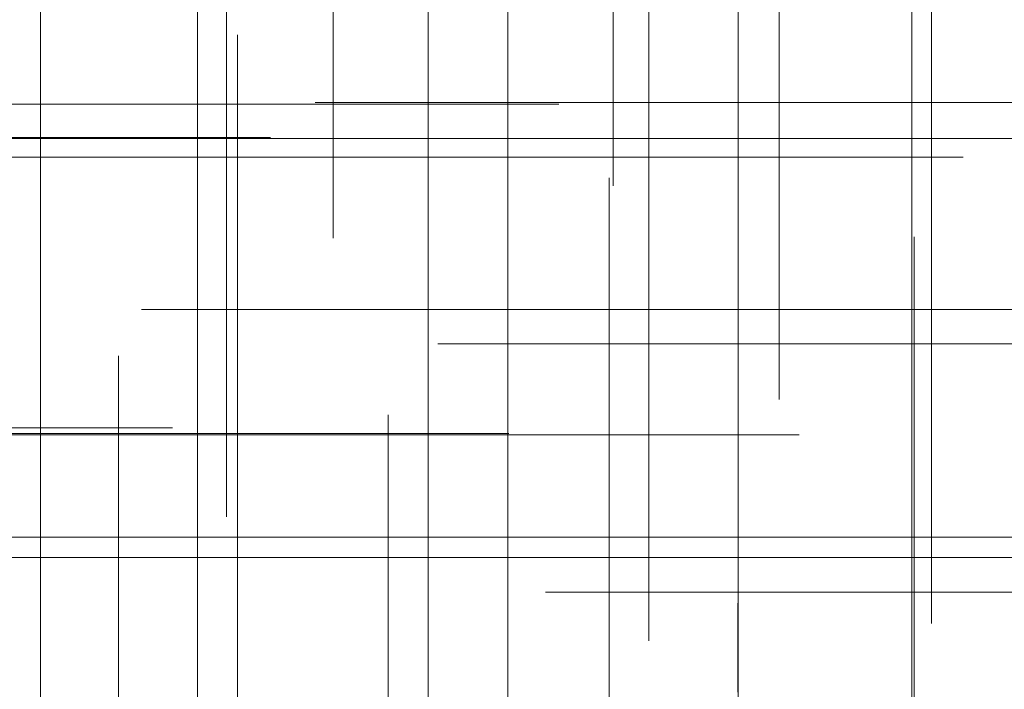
# Model space of a CAD drawing. Header units: millimetres. Extents: x -50 to 901, y -50 to 714.
# Tile 127 of 186: x 20.17 to 27.44, y 11.01 to 15.97. Entities that reach past the tile are written whole.
import ezdxf

# ---------------------------------------------------------------- set-up
doc = ezdxf.new("R2010")
doc.units = ezdxf.units.MM

# ---------------------------------------------------------------- blocks, each defined once
blk = doc.blocks.new('SW_CENTERMARKSYMBOL_388')
at = {"color": 0, "linetype": 'Continuous', "lineweight": 18}
for p, q in [((0, 0), (0, -5)), ((0, -5), (0, -5.5747))]:
    blk.add_line(p, q, dxfattribs=at)
blk = doc.blocks.new('SW_CENTERMARKSYMBOL_389')
at = {"color": 0, "linetype": 'Continuous', "lineweight": 18}
for p, q in [((0, 0), (0, -5)), ((0, -5), (0, -5.5747))]:
    blk.add_line(p, q, dxfattribs=at)
blk = doc.blocks.new('SW_CENTERMARKSYMBOL_390')
at = {"color": 0, "linetype": 'Continuous', "lineweight": 18}
for p, q in [((0, 0), (0, -5)), ((0, -5), (0, -5.5747))]:
    blk.add_line(p, q, dxfattribs=at)
blk = doc.blocks.new('SW_CENTERMARKSYMBOL_391')
at = {"color": 0, "linetype": 'Continuous', "lineweight": 18}
for p, q in [((-5, 0), (-5.5747, 0)), ((0, 0), (-5, 0))]:
    blk.add_line(p, q, dxfattribs=at)
blk = doc.blocks.new('SW_CENTERMARKSYMBOL_392')
at = {"color": 0, "linetype": 'Continuous', "lineweight": 18}
for p, q in [((-5, 0), (-5.5747, 0)), ((0, 0), (-5, 0))]:
    blk.add_line(p, q, dxfattribs=at)
blk = doc.blocks.new('SW_CENTERMARKSYMBOL_393')
at = {"color": 0, "linetype": 'Continuous', "lineweight": 18}
for p, q in [((-5, 0), (-5.5747, 0)), ((0, 0), (-5, 0))]:
    blk.add_line(p, q, dxfattribs=at)
blk = doc.blocks.new('SW_CENTERMARKSYMBOL_426')
at = {"color": 0, "linetype": 'Continuous', "lineweight": 18}
for p, q in [((0, 5), (0, 5.6063)), ((0, 0), (0, 5))]:
    blk.add_line(p, q, dxfattribs=at)
blk = doc.blocks.new('SW_CENTERMARKSYMBOL_427')
at = {"color": 0, "linetype": 'Continuous', "lineweight": 18}
for q in [(0, 5), (-5, 0), (0, -5), (5, 0)]:
    blk.add_line((0, 0), q, dxfattribs=at)
blk = doc.blocks.new('SW_CENTERMARKSYMBOL_428')
at = {"color": 0, "linetype": 'Continuous', "lineweight": 18}
for p, q in [((0, 0), (0, 5)), ((-5, 0), (-5.6585, 0)), ((0, 0), (-5, 0)), ((0, 0), (0, -5)), ((0, 0), (5, 0))]:
    blk.add_line(p, q, dxfattribs=at)
blk = doc.blocks.new('SW_CENTERMARKSYMBOL_429')
at = {"color": 0, "linetype": 'Continuous', "lineweight": 18}
for p, q in [((0, 5), (0, 5.5209)), ((0, 0), (0, 5))]:
    blk.add_line(p, q, dxfattribs=at)
blk = doc.blocks.new('SW_CENTERMARKSYMBOL_432')
at = {"color": 0, "linetype": 'Continuous', "lineweight": 18}
for p, q in [((0, 0), (0, 5)), ((-5, 0), (-5.6932, 0)), ((0, 0), (-5, 0)), ((0, 0), (0, -5)), ((0, 0), (5, 0))]:
    blk.add_line(p, q, dxfattribs=at)
blk = doc.blocks.new('SW_CENTERMARKSYMBOL_434')
at = {"color": 0, "linetype": 'Continuous', "lineweight": 18}
for p, q in [((0, 0), (5, 0)), ((5, 0), (5.5209, 0))]:
    blk.add_line(p, q, dxfattribs=at)
blk = doc.blocks.new('SW_CENTERMARKSYMBOL_435')
at = {"color": 0, "linetype": 'Continuous', "lineweight": 18}
for p, q in [((0, 0), (0, 5)), ((0, 0), (-5, 0)), ((0, 0), (0, -5)), ((0, 0), (5, 0)), ((5, 0), (5.6063, 0))]:
    blk.add_line(p, q, dxfattribs=at)
blk = doc.blocks.new('SW_CENTERMARKSYMBOL_436')
at = {"color": 0, "linetype": 'Continuous', "lineweight": 18}
for p, q in [((0, 0), (0, 5)), ((0, 0), (-5, 0)), ((0, 0), (0, -5)), ((0, 0), (5, 0)), ((5, 0), (5.6585, 0))]:
    blk.add_line(p, q, dxfattribs=at)
blk = doc.blocks.new('SW_CENTERMARKSYMBOL_437')
at = {"color": 0, "linetype": 'Continuous', "lineweight": 18}
for q in [(0, 5), (-5, 0), (0, -5), (5, 0)]:
    blk.add_line((0, 0), q, dxfattribs=at)
blk = doc.blocks.new('SW_CENTERMARKSYMBOL_438')
at = {"color": 0, "linetype": 'Continuous', "lineweight": 18}
for p, q in [((0, 0), (0, -5)), ((0, -5), (0, -5.6932))]:
    blk.add_line(p, q, dxfattribs=at)
blk = doc.blocks.new('SW_CENTERMARKSYMBOL_444')
at = {"color": 0, "linetype": 'Continuous', "lineweight": 18}
blk.add_line((0, 5), (0, 5.6585), dxfattribs=at)
blk = doc.blocks.new('SW_CENTERMARKSYMBOL_454')
at = {"color": 0, "linetype": 'Continuous', "lineweight": 18}
for p, q in [((0, 5), (0, 5.6585)), ((0, 0), (0, 5))]:
    blk.add_line(p, q, dxfattribs=at)
blk = doc.blocks.new('SW_CENTERMARKSYMBOL_455')
at = {"color": 0, "linetype": 'Continuous', "lineweight": 18}
for p, q in [((0, 5), (0, 5.6585)), ((0, 0), (0, 5))]:
    blk.add_line(p, q, dxfattribs=at)
blk = doc.blocks.new('SW_CENTERMARKSYMBOL_456')
at = {"color": 0, "linetype": 'Continuous', "lineweight": 18}
for p, q in [((0, 5), (0, 5.6063)), ((0, 0), (0, 5))]:
    blk.add_line(p, q, dxfattribs=at)
blk = doc.blocks.new('SW_CENTERMARKSYMBOL_474')
at = {"color": 0, "linetype": 'Continuous', "lineweight": 18}
for p, q in [((0, 0), (5, 0)), ((5, 0), (5.6463, 0))]:
    blk.add_line(p, q, dxfattribs=at)
blk = doc.blocks.new('SW_CENTERMARKSYMBOL_475')
at = {"color": 0, "linetype": 'Continuous', "lineweight": 18}
for p, q in [((0, 0), (5, 0)), ((5, 0), (5.5209, 0))]:
    blk.add_line(p, q, dxfattribs=at)
blk = doc.blocks.new('SW_CENTERMARKSYMBOL_476')
at = {"color": 0, "linetype": 'Continuous', "lineweight": 18}
for p, q in [((0, 0), (5, 0)), ((5, 0), (5.6063, 0))]:
    blk.add_line(p, q, dxfattribs=at)
blk = doc.blocks.new('SW_CENTERMARKSYMBOL_478')
at = {"color": 0, "linetype": 'Continuous', "lineweight": 18}
for p, q in [((0, 0), (0, -5)), ((0, -5), (0, -5.6932))]:
    blk.add_line(p, q, dxfattribs=at)
blk = doc.blocks.new('SW_CENTERMARKSYMBOL_479')
at = {"color": 0, "linetype": 'Continuous', "lineweight": 18}
for p, q in [((0, 0), (0, -5)), ((0, -5), (0, -5.6585))]:
    blk.add_line(p, q, dxfattribs=at)
blk = doc.blocks.new('SW_CENTERMARKSYMBOL_951')
at = {"color": 0, "linetype": 'Continuous', "lineweight": 18}
for p, q in [((0, 0), (0, -5)), ((0, -5), (0, -5.5747))]:
    blk.add_line(p, q, dxfattribs=at)
blk = doc.blocks.new('SW_CENTERMARKSYMBOL_952')
at = {"color": 0, "linetype": 'Continuous', "lineweight": 18}
for p, q in [((0, 0), (0, -5)), ((0, -5), (0, -5.5747))]:
    blk.add_line(p, q, dxfattribs=at)
blk = doc.blocks.new('SW_CENTERMARKSYMBOL_953')
at = {"color": 0, "linetype": 'Continuous', "lineweight": 18}
for p, q in [((0, 0), (0, -5)), ((0, -5), (0, -5.5747))]:
    blk.add_line(p, q, dxfattribs=at)
blk = doc.blocks.new('SW_CENTERMARKSYMBOL_954')
at = {"color": 0, "linetype": 'Continuous', "lineweight": 18}
for p, q in [((-5, 0), (-5.5747, 0)), ((0, 0), (-5, 0))]:
    blk.add_line(p, q, dxfattribs=at)
blk = doc.blocks.new('SW_CENTERMARKSYMBOL_955')
at = {"color": 0, "linetype": 'Continuous', "lineweight": 18}
for p, q in [((-5, 0), (-5.5747, 0)), ((0, 0), (-5, 0))]:
    blk.add_line(p, q, dxfattribs=at)
blk = doc.blocks.new('SW_CENTERMARKSYMBOL_956')
at = {"color": 0, "linetype": 'Continuous', "lineweight": 18}
for p, q in [((-5, 0), (-5.5747, 0)), ((0, 0), (-5, 0))]:
    blk.add_line(p, q, dxfattribs=at)
blk = doc.blocks.new('SW_CENTERMARKSYMBOL_989')
at = {"color": 0, "linetype": 'Continuous', "lineweight": 18}
for p, q in [((0, 5), (0, 5.6063)), ((0, 0), (0, 5))]:
    blk.add_line(p, q, dxfattribs=at)
blk = doc.blocks.new('SW_CENTERMARKSYMBOL_990')
at = {"color": 0, "linetype": 'Continuous', "lineweight": 18}
for q in [(0, 5), (-5, 0), (0, -5), (5, 0)]:
    blk.add_line((0, 0), q, dxfattribs=at)
blk = doc.blocks.new('SW_CENTERMARKSYMBOL_991')
at = {"color": 0, "linetype": 'Continuous', "lineweight": 18}
for p, q in [((0, 0), (0, 5)), ((-5, 0), (-5.6585, 0)), ((0, 0), (-5, 0)), ((0, 0), (0, -5)), ((0, 0), (5, 0))]:
    blk.add_line(p, q, dxfattribs=at)
blk = doc.blocks.new('SW_CENTERMARKSYMBOL_992')
at = {"color": 0, "linetype": 'Continuous', "lineweight": 18}
for p, q in [((0, 5), (0, 5.5209)), ((0, 0), (0, 5))]:
    blk.add_line(p, q, dxfattribs=at)
blk = doc.blocks.new('SW_CENTERMARKSYMBOL_995')
at = {"color": 0, "linetype": 'Continuous', "lineweight": 18}
for p, q in [((0, 0), (0, 5)), ((-5, 0), (-5.6932, 0)), ((0, 0), (-5, 0)), ((0, 0), (0, -5)), ((0, 0), (5, 0))]:
    blk.add_line(p, q, dxfattribs=at)
blk = doc.blocks.new('SW_CENTERMARKSYMBOL_997')
at = {"color": 0, "linetype": 'Continuous', "lineweight": 18}
for p, q in [((0, 0), (5, 0)), ((5, 0), (5.5209, 0))]:
    blk.add_line(p, q, dxfattribs=at)
blk = doc.blocks.new('SW_CENTERMARKSYMBOL_998')
at = {"color": 0, "linetype": 'Continuous', "lineweight": 18}
for p, q in [((0, 0), (0, 5)), ((0, 0), (-5, 0)), ((0, 0), (0, -5)), ((0, 0), (5, 0)), ((5, 0), (5.6063, 0))]:
    blk.add_line(p, q, dxfattribs=at)
blk = doc.blocks.new('SW_CENTERMARKSYMBOL_999')
at = {"color": 0, "linetype": 'Continuous', "lineweight": 18}
for p, q in [((0, 0), (0, 5)), ((0, 0), (-5, 0)), ((0, 0), (0, -5)), ((0, 0), (5, 0)), ((5, 0), (5.6585, 0))]:
    blk.add_line(p, q, dxfattribs=at)
blk = doc.blocks.new('SW_CENTERMARKSYMBOL_1000')
at = {"color": 0, "linetype": 'Continuous', "lineweight": 18}
for q in [(0, 5), (-5, 0), (0, -5), (5, 0)]:
    blk.add_line((0, 0), q, dxfattribs=at)
blk = doc.blocks.new('SW_CENTERMARKSYMBOL_1001')
at = {"color": 0, "linetype": 'Continuous', "lineweight": 18}
for p, q in [((0, 0), (0, -5)), ((0, -5), (0, -5.6932))]:
    blk.add_line(p, q, dxfattribs=at)
blk = doc.blocks.new('SW_CENTERMARKSYMBOL_1007')
at = {"color": 0, "linetype": 'Continuous', "lineweight": 18}
blk.add_line((0, 5), (0, 5.6585), dxfattribs=at)
blk = doc.blocks.new('SW_CENTERMARKSYMBOL_1017')
at = {"color": 0, "linetype": 'Continuous', "lineweight": 18}
for p, q in [((0, 5), (0, 5.6585)), ((0, 0), (0, 5))]:
    blk.add_line(p, q, dxfattribs=at)
blk = doc.blocks.new('SW_CENTERMARKSYMBOL_1018')
at = {"color": 0, "linetype": 'Continuous', "lineweight": 18}
for p, q in [((0, 5), (0, 5.6585)), ((0, 0), (0, 5))]:
    blk.add_line(p, q, dxfattribs=at)
blk = doc.blocks.new('SW_CENTERMARKSYMBOL_1019')
at = {"color": 0, "linetype": 'Continuous', "lineweight": 18}
for p, q in [((0, 5), (0, 5.6063)), ((0, 0), (0, 5))]:
    blk.add_line(p, q, dxfattribs=at)
blk = doc.blocks.new('SW_CENTERMARKSYMBOL_1037')
at = {"color": 0, "linetype": 'Continuous', "lineweight": 18}
for p, q in [((0, 0), (5, 0)), ((5, 0), (5.6463, 0))]:
    blk.add_line(p, q, dxfattribs=at)
blk = doc.blocks.new('SW_CENTERMARKSYMBOL_1038')
at = {"color": 0, "linetype": 'Continuous', "lineweight": 18}
for p, q in [((0, 0), (5, 0)), ((5, 0), (5.5209, 0))]:
    blk.add_line(p, q, dxfattribs=at)
blk = doc.blocks.new('SW_CENTERMARKSYMBOL_1039')
at = {"color": 0, "linetype": 'Continuous', "lineweight": 18}
for p, q in [((0, 0), (5, 0)), ((5, 0), (5.6063, 0))]:
    blk.add_line(p, q, dxfattribs=at)
blk = doc.blocks.new('SW_CENTERMARKSYMBOL_1041')
at = {"color": 0, "linetype": 'Continuous', "lineweight": 18}
for p, q in [((0, 0), (0, -5)), ((0, -5), (0, -5.6932))]:
    blk.add_line(p, q, dxfattribs=at)
blk = doc.blocks.new('SW_CENTERMARKSYMBOL_1042')
at = {"color": 0, "linetype": 'Continuous', "lineweight": 18}
for p, q in [((0, 0), (0, -5)), ((0, -5), (0, -5.6585))]:
    blk.add_line(p, q, dxfattribs=at)
blk = doc.blocks.new('SW_CENTERMARKSYMBOL_1514')
at = {"color": 0, "linetype": 'Continuous', "lineweight": 18}
for p, q in [((0, 0), (0, -5)), ((0, -5), (0, -5.5747))]:
    blk.add_line(p, q, dxfattribs=at)
blk = doc.blocks.new('SW_CENTERMARKSYMBOL_1515')
at = {"color": 0, "linetype": 'Continuous', "lineweight": 18}
for p, q in [((0, 0), (0, -5)), ((0, -5), (0, -5.5747))]:
    blk.add_line(p, q, dxfattribs=at)
blk = doc.blocks.new('SW_CENTERMARKSYMBOL_1516')
at = {"color": 0, "linetype": 'Continuous', "lineweight": 18}
for p, q in [((0, 0), (0, -5)), ((0, -5), (0, -5.5747))]:
    blk.add_line(p, q, dxfattribs=at)
blk = doc.blocks.new('SW_CENTERMARKSYMBOL_1517')
at = {"color": 0, "linetype": 'Continuous', "lineweight": 18}
for p, q in [((-5, 0), (-5.5747, 0)), ((0, 0), (-5, 0))]:
    blk.add_line(p, q, dxfattribs=at)
blk = doc.blocks.new('SW_CENTERMARKSYMBOL_1518')
at = {"color": 0, "linetype": 'Continuous', "lineweight": 18}
for p, q in [((-5, 0), (-5.5747, 0)), ((0, 0), (-5, 0))]:
    blk.add_line(p, q, dxfattribs=at)
blk = doc.blocks.new('SW_CENTERMARKSYMBOL_1519')
at = {"color": 0, "linetype": 'Continuous', "lineweight": 18}
for p, q in [((-5, 0), (-5.5747, 0)), ((0, 0), (-5, 0))]:
    blk.add_line(p, q, dxfattribs=at)
blk = doc.blocks.new('SW_CENTERMARKSYMBOL_1552')
at = {"color": 0, "linetype": 'Continuous', "lineweight": 18}
for p, q in [((0, 5), (0, 5.6063)), ((0, 0), (0, 5))]:
    blk.add_line(p, q, dxfattribs=at)
blk = doc.blocks.new('SW_CENTERMARKSYMBOL_1553')
at = {"color": 0, "linetype": 'Continuous', "lineweight": 18}
for q in [(0, 5), (-5, 0), (0, -5), (5, 0)]:
    blk.add_line((0, 0), q, dxfattribs=at)
blk = doc.blocks.new('SW_CENTERMARKSYMBOL_1554')
at = {"color": 0, "linetype": 'Continuous', "lineweight": 18}
for p, q in [((0, 0), (0, 5)), ((-5, 0), (-5.6585, 0)), ((0, 0), (-5, 0)), ((0, 0), (0, -5)), ((0, 0), (5, 0))]:
    blk.add_line(p, q, dxfattribs=at)
blk = doc.blocks.new('SW_CENTERMARKSYMBOL_1555')
at = {"color": 0, "linetype": 'Continuous', "lineweight": 18}
for p, q in [((0, 5), (0, 5.5209)), ((0, 0), (0, 5))]:
    blk.add_line(p, q, dxfattribs=at)
blk = doc.blocks.new('SW_CENTERMARKSYMBOL_1558')
at = {"color": 0, "linetype": 'Continuous', "lineweight": 18}
for p, q in [((0, 0), (0, 5)), ((-5, 0), (-5.6932, 0)), ((0, 0), (-5, 0)), ((0, 0), (0, -5)), ((0, 0), (5, 0))]:
    blk.add_line(p, q, dxfattribs=at)
blk = doc.blocks.new('SW_CENTERMARKSYMBOL_1560')
at = {"color": 0, "linetype": 'Continuous', "lineweight": 18}
for p, q in [((0, 0), (5, 0)), ((5, 0), (5.5209, 0))]:
    blk.add_line(p, q, dxfattribs=at)
blk = doc.blocks.new('SW_CENTERMARKSYMBOL_1561')
at = {"color": 0, "linetype": 'Continuous', "lineweight": 18}
for p, q in [((0, 0), (0, 5)), ((0, 0), (-5, 0)), ((0, 0), (0, -5)), ((0, 0), (5, 0)), ((5, 0), (5.6063, 0))]:
    blk.add_line(p, q, dxfattribs=at)
blk = doc.blocks.new('SW_CENTERMARKSYMBOL_1562')
at = {"color": 0, "linetype": 'Continuous', "lineweight": 18}
for p, q in [((0, 0), (0, 5)), ((0, 0), (-5, 0)), ((0, 0), (0, -5)), ((0, 0), (5, 0)), ((5, 0), (5.6585, 0))]:
    blk.add_line(p, q, dxfattribs=at)
blk = doc.blocks.new('SW_CENTERMARKSYMBOL_1563')
at = {"color": 0, "linetype": 'Continuous', "lineweight": 18}
for q in [(0, 5), (-5, 0), (0, -5), (5, 0)]:
    blk.add_line((0, 0), q, dxfattribs=at)
blk = doc.blocks.new('SW_CENTERMARKSYMBOL_1564')
at = {"color": 0, "linetype": 'Continuous', "lineweight": 18}
for p, q in [((0, 0), (0, -5)), ((0, -5), (0, -5.6932))]:
    blk.add_line(p, q, dxfattribs=at)
blk = doc.blocks.new('SW_CENTERMARKSYMBOL_1570')
at = {"color": 0, "linetype": 'Continuous', "lineweight": 18}
blk.add_line((0, 5), (0, 5.6585), dxfattribs=at)
blk = doc.blocks.new('SW_CENTERMARKSYMBOL_1580')
at = {"color": 0, "linetype": 'Continuous', "lineweight": 18}
for p, q in [((0, 5), (0, 5.6585)), ((0, 0), (0, 5))]:
    blk.add_line(p, q, dxfattribs=at)
blk = doc.blocks.new('SW_CENTERMARKSYMBOL_1581')
at = {"color": 0, "linetype": 'Continuous', "lineweight": 18}
for p, q in [((0, 5), (0, 5.6585)), ((0, 0), (0, 5))]:
    blk.add_line(p, q, dxfattribs=at)
blk = doc.blocks.new('SW_CENTERMARKSYMBOL_1582')
at = {"color": 0, "linetype": 'Continuous', "lineweight": 18}
for p, q in [((0, 5), (0, 5.6063)), ((0, 0), (0, 5))]:
    blk.add_line(p, q, dxfattribs=at)
blk = doc.blocks.new('SW_CENTERMARKSYMBOL_1600')
at = {"color": 0, "linetype": 'Continuous', "lineweight": 18}
for p, q in [((0, 0), (5, 0)), ((5, 0), (5.6463, 0))]:
    blk.add_line(p, q, dxfattribs=at)
blk = doc.blocks.new('SW_CENTERMARKSYMBOL_1601')
at = {"color": 0, "linetype": 'Continuous', "lineweight": 18}
for p, q in [((0, 0), (5, 0)), ((5, 0), (5.5209, 0))]:
    blk.add_line(p, q, dxfattribs=at)
blk = doc.blocks.new('SW_CENTERMARKSYMBOL_1602')
at = {"color": 0, "linetype": 'Continuous', "lineweight": 18}
for p, q in [((0, 0), (5, 0)), ((5, 0), (5.6063, 0))]:
    blk.add_line(p, q, dxfattribs=at)
blk = doc.blocks.new('SW_CENTERMARKSYMBOL_1604')
at = {"color": 0, "linetype": 'Continuous', "lineweight": 18}
for p, q in [((0, 0), (0, -5)), ((0, -5), (0, -5.6932))]:
    blk.add_line(p, q, dxfattribs=at)
blk = doc.blocks.new('SW_CENTERMARKSYMBOL_1605')
at = {"color": 0, "linetype": 'Continuous', "lineweight": 18}
for p, q in [((0, 0), (0, -5)), ((0, -5), (0, -5.6585))]:
    blk.add_line(p, q, dxfattribs=at)
blk = doc.blocks.new('SW_CENTERMARKSYMBOL_2077')
at = {"color": 0, "linetype": 'Continuous', "lineweight": 18}
for p, q in [((0, 0), (0, -5)), ((0, -5), (0, -5.5747))]:
    blk.add_line(p, q, dxfattribs=at)
blk = doc.blocks.new('SW_CENTERMARKSYMBOL_2078')
at = {"color": 0, "linetype": 'Continuous', "lineweight": 18}
for p, q in [((0, 0), (0, -5)), ((0, -5), (0, -5.5747))]:
    blk.add_line(p, q, dxfattribs=at)
blk = doc.blocks.new('SW_CENTERMARKSYMBOL_2079')
at = {"color": 0, "linetype": 'Continuous', "lineweight": 18}
for p, q in [((0, 0), (0, -5)), ((0, -5), (0, -5.5747))]:
    blk.add_line(p, q, dxfattribs=at)
blk = doc.blocks.new('SW_CENTERMARKSYMBOL_2080')
at = {"color": 0, "linetype": 'Continuous', "lineweight": 18}
for p, q in [((-5, 0), (-5.5747, 0)), ((0, 0), (-5, 0))]:
    blk.add_line(p, q, dxfattribs=at)
blk = doc.blocks.new('SW_CENTERMARKSYMBOL_2081')
at = {"color": 0, "linetype": 'Continuous', "lineweight": 18}
for p, q in [((-5, 0), (-5.5747, 0)), ((0, 0), (-5, 0))]:
    blk.add_line(p, q, dxfattribs=at)
blk = doc.blocks.new('SW_CENTERMARKSYMBOL_2082')
at = {"color": 0, "linetype": 'Continuous', "lineweight": 18}
for p, q in [((-5, 0), (-5.5747, 0)), ((0, 0), (-5, 0))]:
    blk.add_line(p, q, dxfattribs=at)
blk = doc.blocks.new('SW_CENTERMARKSYMBOL_2115')
at = {"color": 0, "linetype": 'Continuous', "lineweight": 18}
for p, q in [((0, 5), (0, 5.6063)), ((0, 0), (0, 5))]:
    blk.add_line(p, q, dxfattribs=at)
blk = doc.blocks.new('SW_CENTERMARKSYMBOL_2116')
at = {"color": 0, "linetype": 'Continuous', "lineweight": 18}
for q in [(0, 5), (-5, 0), (0, -5), (5, 0)]:
    blk.add_line((0, 0), q, dxfattribs=at)
blk = doc.blocks.new('SW_CENTERMARKSYMBOL_2117')
at = {"color": 0, "linetype": 'Continuous', "lineweight": 18}
for p, q in [((0, 0), (0, 5)), ((-5, 0), (-5.6585, 0)), ((0, 0), (-5, 0)), ((0, 0), (0, -5)), ((0, 0), (5, 0))]:
    blk.add_line(p, q, dxfattribs=at)
blk = doc.blocks.new('SW_CENTERMARKSYMBOL_2118')
at = {"color": 0, "linetype": 'Continuous', "lineweight": 18}
for p, q in [((0, 5), (0, 5.5209)), ((0, 0), (0, 5))]:
    blk.add_line(p, q, dxfattribs=at)
blk = doc.blocks.new('SW_CENTERMARKSYMBOL_2121')
at = {"color": 0, "linetype": 'Continuous', "lineweight": 18}
for p, q in [((0, 0), (0, 5)), ((-5, 0), (-5.6932, 0)), ((0, 0), (-5, 0)), ((0, 0), (0, -5)), ((0, 0), (5, 0))]:
    blk.add_line(p, q, dxfattribs=at)
blk = doc.blocks.new('SW_CENTERMARKSYMBOL_2123')
at = {"color": 0, "linetype": 'Continuous', "lineweight": 18}
for p, q in [((0, 0), (5, 0)), ((5, 0), (5.5209, 0))]:
    blk.add_line(p, q, dxfattribs=at)
blk = doc.blocks.new('SW_CENTERMARKSYMBOL_2124')
at = {"color": 0, "linetype": 'Continuous', "lineweight": 18}
for p, q in [((0, 0), (0, 5)), ((0, 0), (-5, 0)), ((0, 0), (0, -5)), ((0, 0), (5, 0)), ((5, 0), (5.6063, 0))]:
    blk.add_line(p, q, dxfattribs=at)
blk = doc.blocks.new('SW_CENTERMARKSYMBOL_2125')
at = {"color": 0, "linetype": 'Continuous', "lineweight": 18}
for p, q in [((0, 0), (0, 5)), ((0, 0), (-5, 0)), ((0, 0), (0, -5)), ((0, 0), (5, 0)), ((5, 0), (5.6585, 0))]:
    blk.add_line(p, q, dxfattribs=at)
blk = doc.blocks.new('SW_CENTERMARKSYMBOL_2126')
at = {"color": 0, "linetype": 'Continuous', "lineweight": 18}
for q in [(0, 5), (-5, 0), (0, -5), (5, 0)]:
    blk.add_line((0, 0), q, dxfattribs=at)
blk = doc.blocks.new('SW_CENTERMARKSYMBOL_2127')
at = {"color": 0, "linetype": 'Continuous', "lineweight": 18}
for p, q in [((0, 0), (0, -5)), ((0, -5), (0, -5.6932))]:
    blk.add_line(p, q, dxfattribs=at)
blk = doc.blocks.new('SW_CENTERMARKSYMBOL_2133')
at = {"color": 0, "linetype": 'Continuous', "lineweight": 18}
blk.add_line((0, 5), (0, 5.6585), dxfattribs=at)
blk = doc.blocks.new('SW_CENTERMARKSYMBOL_2143')
at = {"color": 0, "linetype": 'Continuous', "lineweight": 18}
for p, q in [((0, 5), (0, 5.6585)), ((0, 0), (0, 5))]:
    blk.add_line(p, q, dxfattribs=at)
blk = doc.blocks.new('SW_CENTERMARKSYMBOL_2144')
at = {"color": 0, "linetype": 'Continuous', "lineweight": 18}
for p, q in [((0, 5), (0, 5.6585)), ((0, 0), (0, 5))]:
    blk.add_line(p, q, dxfattribs=at)
blk = doc.blocks.new('SW_CENTERMARKSYMBOL_2145')
at = {"color": 0, "linetype": 'Continuous', "lineweight": 18}
for p, q in [((0, 5), (0, 5.6063)), ((0, 0), (0, 5))]:
    blk.add_line(p, q, dxfattribs=at)
blk = doc.blocks.new('SW_CENTERMARKSYMBOL_2163')
at = {"color": 0, "linetype": 'Continuous', "lineweight": 18}
for p, q in [((0, 0), (5, 0)), ((5, 0), (5.6463, 0))]:
    blk.add_line(p, q, dxfattribs=at)
blk = doc.blocks.new('SW_CENTERMARKSYMBOL_2164')
at = {"color": 0, "linetype": 'Continuous', "lineweight": 18}
for p, q in [((0, 0), (5, 0)), ((5, 0), (5.5209, 0))]:
    blk.add_line(p, q, dxfattribs=at)
blk = doc.blocks.new('SW_CENTERMARKSYMBOL_2165')
at = {"color": 0, "linetype": 'Continuous', "lineweight": 18}
for p, q in [((0, 0), (5, 0)), ((5, 0), (5.6063, 0))]:
    blk.add_line(p, q, dxfattribs=at)
blk = doc.blocks.new('SW_CENTERMARKSYMBOL_2167')
at = {"color": 0, "linetype": 'Continuous', "lineweight": 18}
for p, q in [((0, 0), (0, -5)), ((0, -5), (0, -5.6932))]:
    blk.add_line(p, q, dxfattribs=at)
blk = doc.blocks.new('SW_CENTERMARKSYMBOL_2168')
at = {"color": 0, "linetype": 'Continuous', "lineweight": 18}
for p, q in [((0, 0), (0, -5)), ((0, -5), (0, -5.6585))]:
    blk.add_line(p, q, dxfattribs=at)
blk = doc.blocks.new('SW_CENTERMARKSYMBOL_2640')
at = {"color": 0, "linetype": 'Continuous', "lineweight": 18}
for p, q in [((0, 0), (0, -5)), ((0, -5), (0, -5.5747))]:
    blk.add_line(p, q, dxfattribs=at)
blk = doc.blocks.new('SW_CENTERMARKSYMBOL_2641')
at = {"color": 0, "linetype": 'Continuous', "lineweight": 18}
for p, q in [((0, 0), (0, -5)), ((0, -5), (0, -5.5747))]:
    blk.add_line(p, q, dxfattribs=at)
blk = doc.blocks.new('SW_CENTERMARKSYMBOL_2642')
at = {"color": 0, "linetype": 'Continuous', "lineweight": 18}
for p, q in [((0, 0), (0, -5)), ((0, -5), (0, -5.5747))]:
    blk.add_line(p, q, dxfattribs=at)
blk = doc.blocks.new('SW_CENTERMARKSYMBOL_2643')
at = {"color": 0, "linetype": 'Continuous', "lineweight": 18}
for p, q in [((-5, 0), (-5.5747, 0)), ((0, 0), (-5, 0))]:
    blk.add_line(p, q, dxfattribs=at)
blk = doc.blocks.new('SW_CENTERMARKSYMBOL_2644')
at = {"color": 0, "linetype": 'Continuous', "lineweight": 18}
for p, q in [((-5, 0), (-5.5747, 0)), ((0, 0), (-5, 0))]:
    blk.add_line(p, q, dxfattribs=at)
blk = doc.blocks.new('SW_CENTERMARKSYMBOL_2645')
at = {"color": 0, "linetype": 'Continuous', "lineweight": 18}
for p, q in [((-5, 0), (-5.5747, 0)), ((0, 0), (-5, 0))]:
    blk.add_line(p, q, dxfattribs=at)
blk = doc.blocks.new('SW_CENTERMARKSYMBOL_2678')
at = {"color": 0, "linetype": 'Continuous', "lineweight": 18}
for p, q in [((0, 5), (0, 5.6063)), ((0, 0), (0, 5))]:
    blk.add_line(p, q, dxfattribs=at)
blk = doc.blocks.new('SW_CENTERMARKSYMBOL_2679')
at = {"color": 0, "linetype": 'Continuous', "lineweight": 18}
for q in [(0, 5), (-5, 0), (0, -5), (5, 0)]:
    blk.add_line((0, 0), q, dxfattribs=at)
blk = doc.blocks.new('SW_CENTERMARKSYMBOL_2680')
at = {"color": 0, "linetype": 'Continuous', "lineweight": 18}
for p, q in [((0, 0), (0, 5)), ((-5, 0), (-5.6585, 0)), ((0, 0), (-5, 0)), ((0, 0), (0, -5)), ((0, 0), (5, 0))]:
    blk.add_line(p, q, dxfattribs=at)
blk = doc.blocks.new('SW_CENTERMARKSYMBOL_2681')
at = {"color": 0, "linetype": 'Continuous', "lineweight": 18}
for p, q in [((0, 5), (0, 5.5209)), ((0, 0), (0, 5))]:
    blk.add_line(p, q, dxfattribs=at)
blk = doc.blocks.new('SW_CENTERMARKSYMBOL_2684')
at = {"color": 0, "linetype": 'Continuous', "lineweight": 18}
for p, q in [((0, 0), (0, 5)), ((-5, 0), (-5.6932, 0)), ((0, 0), (-5, 0)), ((0, 0), (0, -5)), ((0, 0), (5, 0))]:
    blk.add_line(p, q, dxfattribs=at)
blk = doc.blocks.new('SW_CENTERMARKSYMBOL_2686')
at = {"color": 0, "linetype": 'Continuous', "lineweight": 18}
for p, q in [((0, 0), (5, 0)), ((5, 0), (5.5209, 0))]:
    blk.add_line(p, q, dxfattribs=at)
blk = doc.blocks.new('SW_CENTERMARKSYMBOL_2687')
at = {"color": 0, "linetype": 'Continuous', "lineweight": 18}
for p, q in [((0, 0), (0, 5)), ((0, 0), (-5, 0)), ((0, 0), (0, -5)), ((0, 0), (5, 0)), ((5, 0), (5.6063, 0))]:
    blk.add_line(p, q, dxfattribs=at)
blk = doc.blocks.new('SW_CENTERMARKSYMBOL_2688')
at = {"color": 0, "linetype": 'Continuous', "lineweight": 18}
for p, q in [((0, 0), (0, 5)), ((0, 0), (-5, 0)), ((0, 0), (0, -5)), ((0, 0), (5, 0)), ((5, 0), (5.6585, 0))]:
    blk.add_line(p, q, dxfattribs=at)
blk = doc.blocks.new('SW_CENTERMARKSYMBOL_2689')
at = {"color": 0, "linetype": 'Continuous', "lineweight": 18}
for q in [(0, 5), (-5, 0), (0, -5), (5, 0)]:
    blk.add_line((0, 0), q, dxfattribs=at)
blk = doc.blocks.new('SW_CENTERMARKSYMBOL_2690')
at = {"color": 0, "linetype": 'Continuous', "lineweight": 18}
for p, q in [((0, 0), (0, -5)), ((0, -5), (0, -5.6932))]:
    blk.add_line(p, q, dxfattribs=at)
blk = doc.blocks.new('SW_CENTERMARKSYMBOL_2696')
at = {"color": 0, "linetype": 'Continuous', "lineweight": 18}
blk.add_line((0, 5), (0, 5.6585), dxfattribs=at)
blk = doc.blocks.new('SW_CENTERMARKSYMBOL_2706')
at = {"color": 0, "linetype": 'Continuous', "lineweight": 18}
for p, q in [((0, 5), (0, 5.6585)), ((0, 0), (0, 5))]:
    blk.add_line(p, q, dxfattribs=at)
blk = doc.blocks.new('SW_CENTERMARKSYMBOL_2707')
at = {"color": 0, "linetype": 'Continuous', "lineweight": 18}
for p, q in [((0, 5), (0, 5.6585)), ((0, 0), (0, 5))]:
    blk.add_line(p, q, dxfattribs=at)
blk = doc.blocks.new('SW_CENTERMARKSYMBOL_2708')
at = {"color": 0, "linetype": 'Continuous', "lineweight": 18}
for p, q in [((0, 5), (0, 5.6063)), ((0, 0), (0, 5))]:
    blk.add_line(p, q, dxfattribs=at)
blk = doc.blocks.new('SW_CENTERMARKSYMBOL_2726')
at = {"color": 0, "linetype": 'Continuous', "lineweight": 18}
for p, q in [((0, 0), (5, 0)), ((5, 0), (5.6463, 0))]:
    blk.add_line(p, q, dxfattribs=at)
blk = doc.blocks.new('SW_CENTERMARKSYMBOL_2727')
at = {"color": 0, "linetype": 'Continuous', "lineweight": 18}
for p, q in [((0, 0), (5, 0)), ((5, 0), (5.5209, 0))]:
    blk.add_line(p, q, dxfattribs=at)
blk = doc.blocks.new('SW_CENTERMARKSYMBOL_2728')
at = {"color": 0, "linetype": 'Continuous', "lineweight": 18}
for p, q in [((0, 0), (5, 0)), ((5, 0), (5.6063, 0))]:
    blk.add_line(p, q, dxfattribs=at)
blk = doc.blocks.new('SW_CENTERMARKSYMBOL_2730')
at = {"color": 0, "linetype": 'Continuous', "lineweight": 18}
for p, q in [((0, 0), (0, -5)), ((0, -5), (0, -5.6932))]:
    blk.add_line(p, q, dxfattribs=at)
blk = doc.blocks.new('SW_CENTERMARKSYMBOL_2731')
at = {"color": 0, "linetype": 'Continuous', "lineweight": 18}
for p, q in [((0, 0), (0, -5)), ((0, -5), (0, -5.6585))]:
    blk.add_line(p, q, dxfattribs=at)

msp = doc.modelspace()

# ---------------------------------------------------------------- linework, layer by layer
at = {"color": 7, "linetype": 'Continuous', "lineweight": 25}
for radius in [45, 45, 45, 45, 45, 43.8964, 43.8964, 43.8964, 43.8964, 43.8964, 43.6219, 43.6219, 43.6219, 43.6219, 43.6219, 42.2814, 42.2814, 42.2814, 42.2814, 42.2814, 35.2814, 35.2814, 35.2814, 35.2814, 35.2814, 33.2814, 33.2814, 33.2814, 33.2814, 33.2814]:
    msp.add_circle((0, 0), radius, dxfattribs=at)
msp.add_arc((0, 0), 50, 4.01152, 85.98848, dxfattribs=at)
msp.add_arc((0, 0), 50, 4.01152, 85.98848, dxfattribs=at)
msp.add_arc((0, 0), 50, 4.01152, 85.98848, dxfattribs=at)
msp.add_arc((0, 0), 50, 4.01152, 85.98848, dxfattribs=at)
msp.add_arc((0, 0), 50, 4.01152, 85.98848, dxfattribs=at)

# ---------------------------------------------------------------- block references
at = {"color": 7, "linetype": 'Continuous', "lineweight": 18}
for name, p in [('SW_CENTERMARKSYMBOL_388', (24.5532, 20.3121)), ('SW_CENTERMARKSYMBOL_951', (24.5532, 20.3121)), ('SW_CENTERMARKSYMBOL_1514', (24.5532, 20.3121)), ('SW_CENTERMARKSYMBOL_2077', (24.5532, 20.3121)), ('SW_CENTERMARKSYMBOL_2640', (24.5532, 20.3121)), ('SW_CENTERMARKSYMBOL_478', (22.4827, 20.0418)), ('SW_CENTERMARKSYMBOL_1041', (22.4827, 20.0418)), ('SW_CENTERMARKSYMBOL_1604', (22.4827, 20.0418)), ('SW_CENTERMARKSYMBOL_2167', (22.4827, 20.0418)), ('SW_CENTERMARKSYMBOL_2730', (22.4827, 20.0418)), ('SW_CENTERMARKSYMBOL_389', (25.7801, 18.7303)), ('SW_CENTERMARKSYMBOL_952', (25.7801, 18.7303)), ('SW_CENTERMARKSYMBOL_1515', (25.7801, 18.7303)), ('SW_CENTERMARKSYMBOL_2078', (25.7801, 18.7303)), ('SW_CENTERMARKSYMBOL_2641', (25.7801, 18.7303)), ('SW_CENTERMARKSYMBOL_479', (21.6957, 17.9482)), ('SW_CENTERMARKSYMBOL_1042', (21.6957, 17.9482)), ('SW_CENTERMARKSYMBOL_1605', (21.6957, 17.9482)), ('SW_CENTERMARKSYMBOL_2168', (21.6957, 17.9482)), ('SW_CENTERMARKSYMBOL_2731', (21.6957, 17.9482)), ('SW_CENTERMARKSYMBOL_438', (24.8173, 17.0659)), ('SW_CENTERMARKSYMBOL_1001', (24.8173, 17.0659)), ('SW_CENTERMARKSYMBOL_1564', (24.8173, 17.0659)), ('SW_CENTERMARKSYMBOL_2127', (24.8173, 17.0659)), ('SW_CENTERMARKSYMBOL_2690', (24.8173, 17.0659)), ('SW_CENTERMARKSYMBOL_390', (26.9053, 17.0746)), ('SW_CENTERMARKSYMBOL_953', (26.9053, 17.0746)), ('SW_CENTERMARKSYMBOL_1516', (26.9053, 17.0746)), ('SW_CENTERMARKSYMBOL_2079', (26.9053, 17.0746)), ('SW_CENTERMARKSYMBOL_2642', (26.9053, 17.0746)), ('SW_CENTERMARKSYMBOL_476', (18.5444, 15.3413)), ('SW_CENTERMARKSYMBOL_1039', (18.5444, 15.3413)), ('SW_CENTERMARKSYMBOL_1602', (18.5444, 15.3413)), ('SW_CENTERMARKSYMBOL_2165', (18.5444, 15.3413)), ('SW_CENTERMARKSYMBOL_2728', (18.5444, 15.3413)), ('SW_CENTERMARKSYMBOL_391', (27.9244, 15.3515)), ('SW_CENTERMARKSYMBOL_954', (27.9244, 15.3515)), ('SW_CENTERMARKSYMBOL_1517', (27.9244, 15.3515)), ('SW_CENTERMARKSYMBOL_2080', (27.9244, 15.3515)), ('SW_CENTERMARKSYMBOL_2643', (27.9244, 15.3515)), ('SW_CENTERMARKSYMBOL_437', (23.7741, 15.0875)), ('SW_CENTERMARKSYMBOL_1000', (23.7741, 15.0875)), ('SW_CENTERMARKSYMBOL_1563', (23.7741, 15.0875)), ('SW_CENTERMARKSYMBOL_2126', (23.7741, 15.0875)), ('SW_CENTERMARKSYMBOL_2689', (23.7741, 15.0875)), ('SW_CENTERMARKSYMBOL_475', (16.5006, 15.093)), ('SW_CENTERMARKSYMBOL_1038', (16.5006, 15.093)), ('SW_CENTERMARKSYMBOL_1601', (16.5006, 15.093)), ('SW_CENTERMARKSYMBOL_2164', (16.5006, 15.093)), ('SW_CENTERMARKSYMBOL_2727', (16.5006, 15.093)), ('SW_CENTERMARKSYMBOL_436', (21.4812, 14.9488)), ('SW_CENTERMARKSYMBOL_999', (21.4812, 14.9488)), ('SW_CENTERMARKSYMBOL_1562', (21.4812, 14.9488)), ('SW_CENTERMARKSYMBOL_2125', (21.4812, 14.9488)), ('SW_CENTERMARKSYMBOL_2688', (21.4812, 14.9488)), ('SW_CENTERMARKSYMBOL_432', (26.7606, 13.8209)), ('SW_CENTERMARKSYMBOL_995', (26.7606, 13.8209)), ('SW_CENTERMARKSYMBOL_1558', (26.7606, 13.8209)), ('SW_CENTERMARKSYMBOL_2121', (26.7606, 13.8209)), ('SW_CENTERMARKSYMBOL_2684', (26.7606, 13.8209)), ('SW_CENTERMARKSYMBOL_392', (28.8332, 13.5679)), ('SW_CENTERMARKSYMBOL_955', (28.8332, 13.5679)), ('SW_CENTERMARKSYMBOL_1518', (28.8332, 13.5679)), ('SW_CENTERMARKSYMBOL_2081', (28.8332, 13.5679)), ('SW_CENTERMARKSYMBOL_2644', (28.8332, 13.5679)), ('SW_CENTERMARKSYMBOL_474', (15.6508, 12.9474)), ('SW_CENTERMARKSYMBOL_1037', (15.6508, 12.9474)), ('SW_CENTERMARKSYMBOL_1600', (15.6508, 12.9474)), ('SW_CENTERMARKSYMBOL_2163', (15.6508, 12.9474)), ('SW_CENTERMARKSYMBOL_2726', (15.6508, 12.9474)), ('SW_CENTERMARKSYMBOL_435', (20.3209, 12.8961)), ('SW_CENTERMARKSYMBOL_998', (20.3209, 12.8961)), ('SW_CENTERMARKSYMBOL_1561', (20.3209, 12.8961)), ('SW_CENTERMARKSYMBOL_2124', (20.3209, 12.8961)), ('SW_CENTERMARKSYMBOL_2687', (20.3209, 12.8961)), ('SW_CENTERMARKSYMBOL_434', (18.2622, 12.9059)), ('SW_CENTERMARKSYMBOL_997', (18.2622, 12.9059)), ('SW_CENTERMARKSYMBOL_1560', (18.2622, 12.9059)), ('SW_CENTERMARKSYMBOL_2123', (18.2622, 12.9059)), ('SW_CENTERMARKSYMBOL_2686', (18.2622, 12.9059)), ('SW_CENTERMARKSYMBOL_427', (23.1854, 12.1386)), ('SW_CENTERMARKSYMBOL_990', (23.1854, 12.1386)), ('SW_CENTERMARKSYMBOL_1553', (23.1854, 12.1386)), ('SW_CENTERMARKSYMBOL_2116', (23.1854, 12.1386)), ('SW_CENTERMARKSYMBOL_2679', (23.1854, 12.1386)), ('SW_CENTERMARKSYMBOL_428', (25.4776, 11.9888)), ('SW_CENTERMARKSYMBOL_991', (25.4776, 11.9888)), ('SW_CENTERMARKSYMBOL_1554', (25.4776, 11.9888)), ('SW_CENTERMARKSYMBOL_2117', (25.4776, 11.9888)), ('SW_CENTERMARKSYMBOL_2680', (25.4776, 11.9888)), ('SW_CENTERMARKSYMBOL_393', (29.6282, 11.7306)), ('SW_CENTERMARKSYMBOL_956', (29.6282, 11.7306)), ('SW_CENTERMARKSYMBOL_1519', (29.6282, 11.7306)), ('SW_CENTERMARKSYMBOL_2082', (29.6282, 11.7306)), ('SW_CENTERMARKSYMBOL_2645', (29.6282, 11.7306)), ('SW_CENTERMARKSYMBOL_426', (21.777, 10.2475)), ('SW_CENTERMARKSYMBOL_989', (21.777, 10.2475)), ('SW_CENTERMARKSYMBOL_1552', (21.777, 10.2475)), ('SW_CENTERMARKSYMBOL_2115', (21.777, 10.2475)), ('SW_CENTERMARKSYMBOL_2678', (21.777, 10.2475)), ('SW_CENTERMARKSYMBOL_455', (24.524, 9.137)), ('SW_CENTERMARKSYMBOL_1018', (24.524, 9.137)), ('SW_CENTERMARKSYMBOL_1581', (24.524, 9.137)), ('SW_CENTERMARKSYMBOL_2144', (24.524, 9.137)), ('SW_CENTERMARKSYMBOL_2707', (24.524, 9.137)), ('SW_CENTERMARKSYMBOL_454', (26.7793, 8.7011)), ('SW_CENTERMARKSYMBOL_1017', (26.7793, 8.7011)), ('SW_CENTERMARKSYMBOL_1580', (26.7793, 8.7011)), ('SW_CENTERMARKSYMBOL_2143', (26.7793, 8.7011)), ('SW_CENTERMARKSYMBOL_2706', (26.7793, 8.7011)), ('SW_CENTERMARKSYMBOL_429', (20.898, 7.9588)), ('SW_CENTERMARKSYMBOL_992', (20.898, 7.9588)), ('SW_CENTERMARKSYMBOL_1555', (20.898, 7.9588)), ('SW_CENTERMARKSYMBOL_2118', (20.898, 7.9588)), ('SW_CENTERMARKSYMBOL_2681', (20.898, 7.9588)), ('SW_CENTERMARKSYMBOL_456', (22.8896, 7.4373)), ('SW_CENTERMARKSYMBOL_1019', (22.8896, 7.4373)), ('SW_CENTERMARKSYMBOL_1582', (22.8896, 7.4373)), ('SW_CENTERMARKSYMBOL_2145', (22.8896, 7.4373)), ('SW_CENTERMARKSYMBOL_2708', (22.8896, 7.4373)), ('SW_CENTERMARKSYMBOL_444', (25.4758, 5.9913)), ('SW_CENTERMARKSYMBOL_1007', (25.4758, 5.9913)), ('SW_CENTERMARKSYMBOL_1570', (25.4758, 5.9913)), ('SW_CENTERMARKSYMBOL_2133', (25.4758, 5.9913)), ('SW_CENTERMARKSYMBOL_2696', (25.4758, 5.9913))]:
    msp.add_blockref(name, p, dxfattribs=at)

doc.saveas('drawing.dxf')
